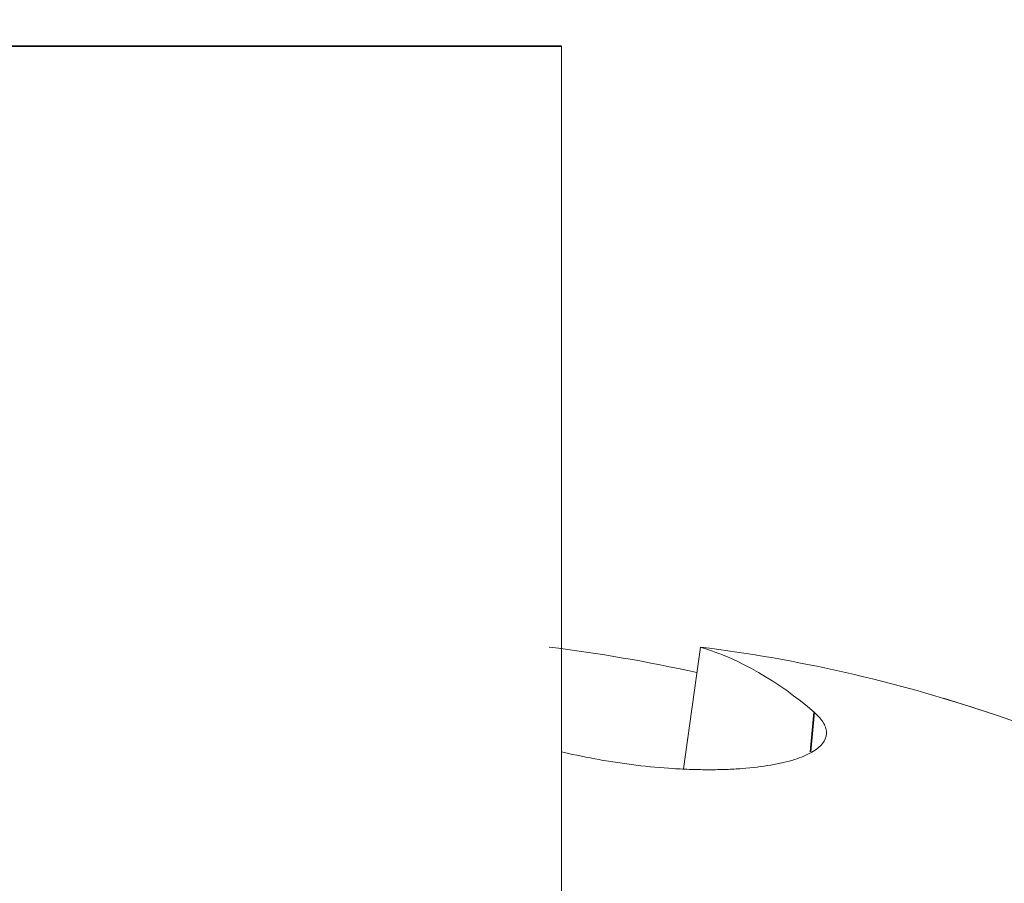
# Model space of a CAD drawing. Header units: millimetres. Extents: x 4 to 1188, y 1 to 840.
# Tile 209 of 256: x 678.816 to 679.247, y 418.497 to 418.875. Entities that reach past the tile are written whole.
import ezdxf

# ---------------------------------------------------------------- set-up
doc = ezdxf.new("R2010")
doc.units = ezdxf.units.MM
doc.layers.add('1', color=7, linetype='Continuous')
doc.styles.add('Arial Unicode MS', font='Arial Unicode MS')
doc.dimstyles.get("Standard").update_dxf_attribs({"dimtxt": 0.18, "dimasz": 0.18, "dimexe": 0.18, "dimexo": 0.0625, "dimgap": 0.09, "dimtad": 0, "dimtih": 1, "dimtoh": 1, "dimdec": 4, "dimzin": 0, "dimdsep": 46, "dimtxsty": 'Standard', "dimcen": 0.09, "dimadec": 0, "dimazin": 0, "dimtfac": 1, "dimtdec": 4, "dimtofl": 0, "dimtmove": 0, "dimatfit": 3, "dimfxl": 0, "dimtolj": 1, "dimtzin": 0, "dimarcsym": 0})

# ---------------------------------------------------------------- blocks, each defined once
blk = doc.blocks.new('_U30')
at = {"layer": '1', "color": 18, "lineweight": 35}
for p, q in [((692.95924, 533.08637), (641.22947, 533.08637)), ((643.22947, 533.08637), (643.22947, 331.75126)), ((725.42636, 331.75126), (641.22947, 331.75126))]:
    blk.add_line(p, q, dxfattribs=at)
at = {"layer": '1', "color": 18, "lineweight": 70}
for points in [[(643.22947, 533.08637), (644.0054, 529.58637), (642.45354, 529.58637)], [(643.22947, 331.75126), (642.45354, 335.25126), (644.0054, 335.25126)]]:
    blk.add_solid(points, dxfattribs=at)
at = {"layer": '1', "color": 18, "linetype": 'Continuous', "lineweight": 13, "insert": (642.77658, 428.04215), "char_height": 3, "attachment_point": 7, "rotation": 90, "line_spacing_factor": 1.047437, "style": 'Arial Unicode MS'}
blk.add_mtext('\\fArial Unicode MS|b0|i0;\\W1.0000;1510', dxfattribs=at)

msp = doc.modelspace()

# ---------------------------------------------------------------- linework, layer by layer
at = {"layer": '1', "color": 154, "linetype": 'Continuous', "lineweight": 35}
for p, q in [((679.05312, 418.86373), (678.21312, 418.86373)), ((679.16212, 418.55459), (679.16381, 418.57196))]:
    msp.add_line(p, q, dxfattribs=at)
at = {"layer": '1', "color": 154, "linetype": 'Continuous', "lineweight": 13}
for p, q in [((679.05312, 418.38373), (679.05312, 418.86373)), ((679.10659, 418.54722), (679.11391, 418.60052))]:
    msp.add_line(p, q, dxfattribs=at)
msp.add_arc((679.00088, 417.84785), 0.76255, 58.36161, 73.25938, dxfattribs=at)
for centre, major_axis, ratio, start_param, end_param in [((678.99809, 417.84708), (0.20177, -0.73533), 0.918668, 2.688517, 2.780988), ((679.00368, 417.84708), (0.20177, 0.73533), 0.918668, 6.231949, 6.416436), ((679.00763, 417.84708), (0.0862, 0.75763), 0.380951, 6.02834, 6.212827)]:
    msp.add_ellipse(centre, major_axis=major_axis, ratio=ratio, start_param=start_param, end_param=end_param, dxfattribs=at)
msp.add_open_spline([(679.16381, 418.57196), (679.16568, 418.57034), (679.16705, 418.56875), (679.1684, 418.5664), (679.16873, 418.56562), (679.16904, 418.56447), (679.16911, 418.56408), (679.16919, 418.56332), (679.1692, 418.56293), (679.1691, 418.56105), (679.16851, 418.55962), (679.1669, 418.55758), (679.16624, 418.55692), (679.16465, 418.55564), (679.16373, 418.55502), (679.16062, 418.55324), (679.15809, 418.55218), (679.15361, 418.55077), (679.152, 418.55034), (679.14853, 418.54952), (679.1467, 418.54915), (679.14095, 418.54817), (679.13676, 418.54767), (679.12994, 418.54716), (679.12756, 418.54703), (679.12272, 418.54685), (679.11778, 418.54677), (679.11265, 418.54685), (679.10872, 418.54698), (679.1074, 418.54703), (679.10474, 418.54716), (679.10339, 418.54723), (679.09663, 418.54765), (679.09122, 418.54815), (679.08308, 418.54913), (679.08036, 418.5495), (679.07629, 418.55011), (679.07493, 418.55032), (679.07224, 418.55076), (679.07091, 418.55098), (679.06429, 418.55216), (679.05916, 418.55322), (679.05378, 418.5545), (679.05337, 418.5546), (679.05297, 418.5547)], degree=3, knots=[0, 0, 0, 0, 0.082771, 0.082771, 0.124157, 0.124157, 0.14485, 0.14485, 0.165542, 0.165542, 0.248314, 0.248314, 0.289699, 0.289699, 0.331085, 0.331085, 0.413856, 0.413856, 0.455241, 0.455241, 0.496627, 0.496627, 0.579398, 0.579398, 0.620784, 0.620784, 0.662169, 0.703555, 0.703555, 0.724248, 0.724248, 0.744941, 0.744941, 0.827712, 0.827712, 0.869097, 0.869097, 0.88979, 0.88979, 0.910483, 0.910483, 0.993254, 0.993254, 1, 1, 1, 1], dxfattribs=at)

# ---------------------------------------------------------------- dimensions: what is measured, and where the dimension line sits
at = {"layer": '1', "color": 18, "linetype": 'Continuous', "lineweight": 13}
dim = msp.add_linear_dim(base=(643.22947, 331.75126), p1=(728.42677, 533.08637), p2=(726.42636, 331.75126), angle=90, dimstyle='Standard', override={"dimtxt": 3, "dimasz": 3.5, "dimexe": 2, "dimexo": 1, "dimgap": 1.5, "dimtad": 1, "dimtih": 0, "dimtoh": 0, "dimdec": 0, "dimlfac": 7.5, "dimzin": 8, "dimdsep": 44, "dimlunit": 2, "dimtxsty": 'Arial Unicode MS', "dimsah": 1, "dimse1": 0, "dimse2": 0, "dimsd1": 0, "dimsd2": 0, "dimclrd": 18, "dimclre": 18, "dimclrt": 18, "dimtol": 0, "dimtm": -0.1, "dimtfac": 0.666667, "dimtdec": 2, "dimtofl": 1, "dimtmove": 0, "dimtzin": 8, "dimlwd": 35, "dimlwe": 35}, dxfattribs=at)
dim.commit()
dim.dimension.update_dxf_attribs({"geometry": '_U30', "text_midpoint": (643.22947, 432.41881), "dimtype": 160})

doc.saveas('drawing.dxf')
